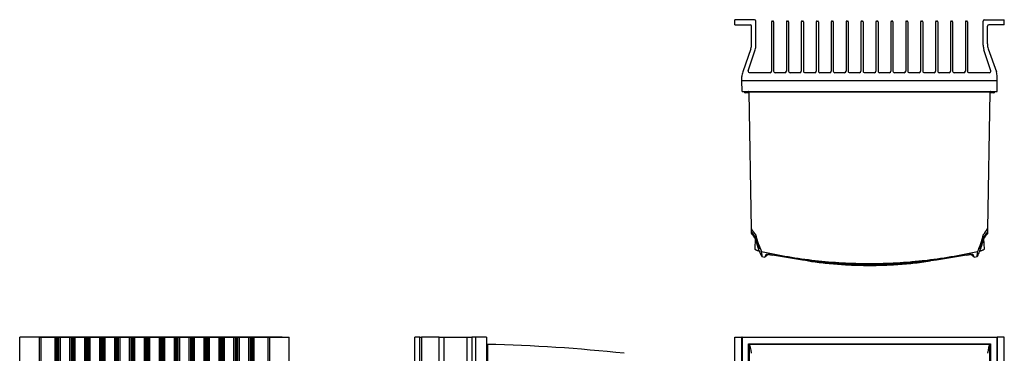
# Model space of a CAD drawing. Header units: millimetres. Extents: x -0.41 to 0.79, y -0.23 to 0.59.
# Tile 25 of 83: x -0.41 to 0.28, y 0.26 to 0.5. Entities that reach past the tile are written whole.
import ezdxf

# ---------------------------------------------------------------- set-up
doc = ezdxf.new("R2010")
doc.units = ezdxf.units.MM

msp = doc.modelspace()

# ---------------------------------------------------------------- linework, layer by layer
at = {"color": 7, "linetype": 'Continuous', "lineweight": 25}
for p, q in [((0.10255, 0.4964), (0.0888, 0.4964)), ((0.0888, 0.4929), (0.0888, 0.4964)), ((0.10355, 0.47856), (0.10355, 0.4954)), ((0.11445, 0.4949), (0.11445, 0.4604)), ((0.11495, 0.4954), (0.11545, 0.4954)), ((0.11595, 0.4949), (0.11595, 0.4604)), ((0.12485, 0.4949), (0.12485, 0.4604)), ((0.12535, 0.4954), (0.12585, 0.4954)), ((0.12635, 0.4949), (0.12635, 0.4604)), ((0.13525, 0.4949), (0.13525, 0.4604)), ((0.13575, 0.4954), (0.13625, 0.4954)), ((0.13675, 0.4949), (0.13675, 0.4604)), ((0.14565, 0.4949), (0.14565, 0.4604)), ((0.14615, 0.4954), (0.14665, 0.4954)), ((0.14715, 0.4949), (0.14715, 0.4604)), ((0.15605, 0.4949), (0.15605, 0.4604)), ((0.15655, 0.4954), (0.15705, 0.4954)), ((0.15755, 0.4949), (0.15755, 0.4604)), ((0.16645, 0.4949), (0.16645, 0.4604)), ((0.16695, 0.4954), (0.16745, 0.4954)), ((0.16795, 0.4949), (0.16795, 0.4604)), ((0.17685, 0.4949), (0.17685, 0.4604)), ((0.17735, 0.4954), (0.17785, 0.4954)), ((0.17835, 0.4949), (0.17835, 0.4604)), ((0.18725, 0.4949), (0.18725, 0.4604)), ((0.18775, 0.4954), (0.18825, 0.4954)), ((0.18875, 0.4949), (0.18875, 0.4604)), ((0.19765, 0.4949), (0.19765, 0.4604)), ((0.19815, 0.4954), (0.19865, 0.4954)), ((0.19915, 0.4949), (0.19915, 0.4604)), ((0.20805, 0.4949), (0.20805, 0.4604)), ((0.20855, 0.4954), (0.20905, 0.4954)), ((0.20955, 0.4949), (0.20955, 0.4604)), ((0.21845, 0.4949), (0.21845, 0.4604)), ((0.21895, 0.4954), (0.21945, 0.4954)), ((0.21995, 0.4949), (0.21995, 0.4604)), ((0.22885, 0.4949), (0.22885, 0.4604)), ((0.22935, 0.4954), (0.22985, 0.4954)), ((0.23035, 0.4949), (0.23035, 0.4604)), ((0.23925, 0.4949), (0.23925, 0.4604)), ((0.23975, 0.4954), (0.24025, 0.4954)), ((0.24075, 0.4949), (0.24075, 0.4604)), ((0.24965, 0.4949), (0.24965, 0.4604)), ((0.25015, 0.4954), (0.25065, 0.4954)), ((0.25115, 0.4949), (0.25115, 0.4604)), ((0.26205, 0.47856), (0.26205, 0.4954)), ((0.26305, 0.4964), (0.2768, 0.4964)), ((0.2768, 0.4929), (0.2768, 0.4964)), ((0.0888, 0.4929), (0.09955, 0.4929)), ((0.10055, 0.47944), (0.10055, 0.4919)), ((0.26505, 0.47944), (0.26505, 0.4919)), ((0.2768, 0.4929), (0.26605, 0.4929)), ((0.09999, 0.47615), (0.09436, 0.46)), ((0.09826, 0.46071), (0.10306, 0.47547)), ((0.26733, 0.46071), (0.26254, 0.47547)), ((0.26561, 0.47615), (0.27124, 0.46)), ((0.09389, 0.4464), (0.09375, 0.4539)), ((0.09375, 0.4539), (0.27184, 0.4539)), ((0.0938, 0.4539), (0.0938, 0.4567)), ((0.11345, 0.4594), (0.09921, 0.4594)), ((0.12385, 0.4594), (0.11695, 0.4594)), ((0.13425, 0.4594), (0.12735, 0.4594)), ((0.14465, 0.4594), (0.13775, 0.4594)), ((0.15505, 0.4594), (0.14815, 0.4594)), ((0.16545, 0.4594), (0.15855, 0.4594)), ((0.17585, 0.4594), (0.16895, 0.4594)), ((0.18625, 0.4594), (0.17935, 0.4594)), ((0.19665, 0.4594), (0.18975, 0.4594)), ((0.20705, 0.4594), (0.20015, 0.4594)), ((0.21745, 0.4594), (0.21055, 0.4594)), ((0.22785, 0.4594), (0.22095, 0.4594)), ((0.23825, 0.4594), (0.23135, 0.4594)), ((0.24865, 0.4594), (0.24175, 0.4594)), ((0.26638, 0.4594), (0.25215, 0.4594)), ((0.27171, 0.4464), (0.27184, 0.4539)), ((0.2718, 0.4539), (0.2718, 0.4567)), ((0.09389, 0.4464), (0.27171, 0.4464)), ((0.09632, 0.4454), (0.0963, 0.4454)), ((0.0989, 0.4454), (0.09632, 0.4454)), ((0.2667, 0.44591), (0.09889, 0.44591)), ((0.10056, 0.35038), (0.09889, 0.44591)), ((0.2667, 0.44591), (0.26503, 0.35038)), ((0.2693, 0.4454), (0.26669, 0.4454)), ((0.10061, 0.34736), (0.1006, 0.3481)), ((0.10062, 0.3471), (0.10062, 0.34723)), ((0.10298, 0.34372), (0.10272, 0.33639)), ((0.26287, 0.33639), (0.26262, 0.34372)), ((0.26499, 0.3481), (0.26498, 0.34736)), ((0.10766, 0.33125), (0.10988, 0.3307)), ((0.11005, 0.33107), (0.11005, 0.33107)), ((0.25555, 0.33107), (0.25554, 0.33107)), ((0.25571, 0.3307), (0.25793, 0.33125)), ((-0.40984, 0.01796), (-0.40984, 0.27496)), ((-0.39609, 0.27496), (-0.40984, 0.27496)), ((-0.40488, 0.275), (-0.40488, 0.27496)), ((-0.22679, 0.275), (-0.40488, 0.275)), ((-0.39609, 0.01796), (-0.39609, 0.27496)), ((-0.39609, 0.27496), (-0.39509, 0.27496)), ((-0.39509, 0.27496), (-0.39509, 0.01796)), ((-0.39509, 0.27496), (-0.38519, 0.27496)), ((-0.38519, 0.01796), (-0.38519, 0.27496)), ((-0.38519, 0.27496), (-0.38419, 0.27496)), ((-0.38419, 0.01796), (-0.38419, 0.27496)), ((-0.38419, 0.27496), (-0.38369, 0.27496)), ((-0.38369, 0.27496), (-0.38369, 0.01796)), ((-0.38319, 0.27496), (-0.38369, 0.27496)), ((-0.38319, 0.01796), (-0.38319, 0.27496)), ((-0.38319, 0.27496), (-0.38269, 0.27496)), ((-0.38269, 0.27496), (-0.38269, 0.01796)), ((-0.38269, 0.27496), (-0.38169, 0.27496)), ((-0.38169, 0.27496), (-0.38169, 0.01796)), ((-0.38169, 0.27496), (-0.37479, 0.27496)), ((-0.37479, 0.01796), (-0.37479, 0.27496)), ((-0.37479, 0.27496), (-0.37379, 0.27496)), ((-0.37379, 0.01796), (-0.37379, 0.27496)), ((-0.37379, 0.27496), (-0.37329, 0.27496)), ((-0.37329, 0.27496), (-0.37329, 0.01796)), ((-0.37279, 0.27496), (-0.37329, 0.27496)), ((-0.37279, 0.01796), (-0.37279, 0.27496)), ((-0.37279, 0.27496), (-0.37229, 0.27496)), ((-0.37229, 0.27496), (-0.37229, 0.01796)), ((-0.37229, 0.27496), (-0.37129, 0.27496)), ((-0.37129, 0.27496), (-0.37129, 0.01796)), ((-0.37129, 0.27496), (-0.36439, 0.27496)), ((-0.36439, 0.01796), (-0.36439, 0.27496)), ((-0.36439, 0.27496), (-0.36339, 0.27496)), ((-0.36339, 0.01796), (-0.36339, 0.27496)), ((-0.36339, 0.27496), (-0.36289, 0.27496)), ((-0.36289, 0.27496), (-0.36289, 0.01796)), ((-0.36239, 0.27496), (-0.36289, 0.27496)), ((-0.36239, 0.01796), (-0.36239, 0.27496)), ((-0.36239, 0.27496), (-0.36189, 0.27496)), ((-0.36189, 0.27496), (-0.36189, 0.01796)), ((-0.36189, 0.27496), (-0.36089, 0.27496)), ((-0.36089, 0.27496), (-0.36089, 0.01796)), ((-0.36089, 0.27496), (-0.35399, 0.27496)), ((-0.35399, 0.01796), (-0.35399, 0.27496)), ((-0.35399, 0.27496), (-0.35299, 0.27496)), ((-0.35299, 0.01796), (-0.35299, 0.27496)), ((-0.35299, 0.27496), (-0.35249, 0.27496)), ((-0.35249, 0.27496), (-0.35249, 0.01796)), ((-0.35199, 0.27496), (-0.35249, 0.27496)), ((-0.35199, 0.01796), (-0.35199, 0.27496)), ((-0.35199, 0.27496), (-0.35149, 0.27496)), ((-0.35149, 0.27496), (-0.35149, 0.01796)), ((-0.35149, 0.27496), (-0.35049, 0.27496)), ((-0.35049, 0.27496), (-0.35049, 0.01796)), ((-0.35049, 0.27496), (-0.34359, 0.27496)), ((-0.34359, 0.01796), (-0.34359, 0.27496)), ((-0.34359, 0.27496), (-0.34259, 0.27496)), ((-0.34259, 0.01796), (-0.34259, 0.27496)), ((-0.34259, 0.27496), (-0.34209, 0.27496)), ((-0.34209, 0.27496), (-0.34209, 0.01796)), ((-0.34159, 0.27496), (-0.34209, 0.27496)), ((-0.34159, 0.01796), (-0.34159, 0.27496)), ((-0.34159, 0.27496), (-0.34109, 0.27496)), ((-0.34109, 0.27496), (-0.34109, 0.01796)), ((-0.34109, 0.27496), (-0.34009, 0.27496)), ((-0.34009, 0.27496), (-0.34009, 0.01796)), ((-0.34009, 0.27496), (-0.33319, 0.27496)), ((-0.33319, 0.01796), (-0.33319, 0.27496)), ((-0.33319, 0.27496), (-0.33219, 0.27496)), ((-0.33219, 0.01796), (-0.33219, 0.27496)), ((-0.33219, 0.27496), (-0.33169, 0.27496)), ((-0.33169, 0.27496), (-0.33169, 0.01796)), ((-0.33119, 0.27496), (-0.33169, 0.27496)), ((-0.33119, 0.01796), (-0.33119, 0.27496)), ((-0.33119, 0.27496), (-0.33069, 0.27496)), ((-0.33069, 0.27496), (-0.33069, 0.01796)), ((-0.33069, 0.27496), (-0.32969, 0.27496)), ((-0.32969, 0.27496), (-0.32969, 0.01796)), ((-0.32969, 0.27496), (-0.32279, 0.27496)), ((-0.32279, 0.01796), (-0.32279, 0.27496)), ((-0.32279, 0.27496), (-0.32179, 0.27496)), ((-0.32179, 0.01796), (-0.32179, 0.27496)), ((-0.32179, 0.27496), (-0.32129, 0.27496)), ((-0.32129, 0.27496), (-0.32129, 0.01796)), ((-0.32079, 0.27496), (-0.32129, 0.27496)), ((-0.32079, 0.01796), (-0.32079, 0.27496)), ((-0.32079, 0.27496), (-0.32029, 0.27496)), ((-0.32029, 0.27496), (-0.32029, 0.01796)), ((-0.32029, 0.27496), (-0.31929, 0.27496)), ((-0.31929, 0.27496), (-0.31929, 0.01796)), ((-0.31929, 0.27496), (-0.31239, 0.27496)), ((-0.31239, 0.01796), (-0.31239, 0.27496)), ((-0.31239, 0.27496), (-0.31139, 0.27496)), ((-0.31139, 0.01796), (-0.31139, 0.27496)), ((-0.31139, 0.27496), (-0.31089, 0.27496)), ((-0.31089, 0.27496), (-0.31089, 0.01796)), ((-0.31039, 0.27496), (-0.31089, 0.27496)), ((-0.31039, 0.01796), (-0.31039, 0.27496)), ((-0.31039, 0.27496), (-0.30989, 0.27496)), ((-0.30989, 0.27496), (-0.30989, 0.01796)), ((-0.30989, 0.27496), (-0.30889, 0.27496)), ((-0.30889, 0.27496), (-0.30889, 0.01796)), ((-0.30889, 0.27496), (-0.30199, 0.27496)), ((-0.30199, 0.01796), (-0.30199, 0.27496)), ((-0.30199, 0.27496), (-0.30099, 0.27496)), ((-0.30099, 0.01796), (-0.30099, 0.27496)), ((-0.30099, 0.27496), (-0.30049, 0.27496)), ((-0.30049, 0.27496), (-0.30049, 0.01796)), ((-0.29999, 0.27496), (-0.30049, 0.27496)), ((-0.29999, 0.01796), (-0.29999, 0.27496)), ((-0.29999, 0.27496), (-0.29949, 0.27496)), ((-0.29949, 0.27496), (-0.29949, 0.01796)), ((-0.29949, 0.27496), (-0.29849, 0.27496)), ((-0.29849, 0.27496), (-0.29849, 0.01796)), ((-0.29849, 0.27496), (-0.29159, 0.27496)), ((-0.29159, 0.01796), (-0.29159, 0.27496)), ((-0.29159, 0.27496), (-0.29059, 0.27496)), ((-0.29059, 0.01796), (-0.29059, 0.27496)), ((-0.29059, 0.27496), (-0.29009, 0.27496)), ((-0.29009, 0.27496), (-0.29009, 0.01796)), ((-0.28959, 0.27496), (-0.29009, 0.27496)), ((-0.28959, 0.01796), (-0.28959, 0.27496)), ((-0.28959, 0.27496), (-0.28909, 0.27496)), ((-0.28909, 0.27496), (-0.28909, 0.01796)), ((-0.28909, 0.27496), (-0.28809, 0.27496)), ((-0.28809, 0.27496), (-0.28809, 0.01796)), ((-0.28809, 0.27496), (-0.28119, 0.27496)), ((-0.28119, 0.01796), (-0.28119, 0.27496)), ((-0.28119, 0.27496), (-0.28019, 0.27496)), ((-0.28019, 0.01796), (-0.28019, 0.27496)), ((-0.28019, 0.27496), (-0.27969, 0.27496)), ((-0.27969, 0.27496), (-0.27969, 0.01796)), ((-0.27919, 0.27496), (-0.27969, 0.27496)), ((-0.27919, 0.01796), (-0.27919, 0.27496)), ((-0.27919, 0.27496), (-0.27869, 0.27496)), ((-0.27869, 0.27496), (-0.27869, 0.01796)), ((-0.27869, 0.27496), (-0.27769, 0.27496)), ((-0.27769, 0.27496), (-0.27769, 0.01796)), ((-0.27769, 0.27496), (-0.27079, 0.27496)), ((-0.27079, 0.01796), (-0.27079, 0.27496)), ((-0.27079, 0.27496), (-0.26979, 0.27496)), ((-0.26979, 0.01796), (-0.26979, 0.27496)), ((-0.26979, 0.27496), (-0.26929, 0.27496)), ((-0.26929, 0.27496), (-0.26929, 0.01796)), ((-0.26879, 0.27496), (-0.26929, 0.27496)), ((-0.26879, 0.01796), (-0.26879, 0.27496)), ((-0.26879, 0.27496), (-0.26829, 0.27496)), ((-0.26829, 0.27496), (-0.26829, 0.01796)), ((-0.26829, 0.27496), (-0.26729, 0.27496)), ((-0.26729, 0.27496), (-0.26729, 0.01796)), ((-0.26729, 0.27496), (-0.26039, 0.27496)), ((-0.26039, 0.01796), (-0.26039, 0.27496)), ((-0.26039, 0.27496), (-0.25939, 0.27496)), ((-0.25939, 0.01796), (-0.25939, 0.27496)), ((-0.25939, 0.27496), (-0.25889, 0.27496)), ((-0.25889, 0.27496), (-0.25889, 0.01796)), ((-0.25839, 0.27496), (-0.25889, 0.27496)), ((-0.25839, 0.01796), (-0.25839, 0.27496)), ((-0.25839, 0.27496), (-0.25789, 0.27496)), ((-0.25789, 0.27496), (-0.25789, 0.01796)), ((-0.25789, 0.27496), (-0.25689, 0.27496)), ((-0.25689, 0.27496), (-0.25689, 0.01796)), ((-0.25689, 0.27496), (-0.24999, 0.27496)), ((-0.24999, 0.01796), (-0.24999, 0.27496)), ((-0.24999, 0.27496), (-0.24899, 0.27496)), ((-0.24899, 0.01796), (-0.24899, 0.27496)), ((-0.24899, 0.27496), (-0.24849, 0.27496)), ((-0.24849, 0.27496), (-0.24849, 0.01796)), ((-0.24799, 0.27496), (-0.24849, 0.27496)), ((-0.24799, 0.01796), (-0.24799, 0.27496)), ((-0.24799, 0.27496), (-0.24749, 0.27496)), ((-0.24749, 0.27496), (-0.24749, 0.01796)), ((-0.24749, 0.27496), (-0.24649, 0.27496)), ((-0.24649, 0.27496), (-0.24649, 0.01796)), ((-0.24649, 0.27496), (-0.23659, 0.27496)), ((-0.23659, 0.01796), (-0.23659, 0.27496)), ((-0.23659, 0.27496), (-0.23559, 0.27496)), ((-0.23559, 0.27496), (-0.23559, 0.01796)), ((-0.23559, 0.27496), (-0.22184, 0.27496)), ((-0.22679, 0.27496), (-0.22679, 0.275)), ((-0.22184, 0.01796), (-0.22184, 0.27496)), ((-0.1342, 0.01796), (-0.1342, 0.27496)), ((-0.1307, 0.27496), (-0.1342, 0.27496)), ((-0.1307, 0.01796), (-0.1307, 0.27496)), ((-0.1307, 0.27496), (-0.1297, 0.27496)), ((-0.1297, 0.27496), (-0.1297, 0.01796)), ((-0.11725, 0.27496), (-0.1297, 0.27496)), ((-0.11725, 0.01796), (-0.11725, 0.27496)), ((-0.11725, 0.27496), (-0.11395, 0.27496)), ((-0.11395, 0.27496), (-0.11395, 0.01796)), ((-0.11395, 0.27496), (-0.0978, 0.27496)), ((-0.0978, 0.01796), (-0.0978, 0.27496)), ((-0.0978, 0.27496), (-0.09451, 0.27496)), ((-0.09451, 0.27496), (-0.09451, 0.01796)), ((-0.0917, 0.27496), (-0.09451, 0.27496)), ((-0.0917, 0.01792), (-0.0917, 0.275)), ((-0.0842, 0.27487), (-0.0917, 0.275)), ((-0.0842, 0.27487), (-0.0842, 0.23911)), ((0.0888, 0.01796), (0.0888, 0.27496)), ((0.0888, 0.27496), (0.09375, 0.27496)), ((0.09375, 0.01792), (0.09375, 0.275)), ((0.09389, 0.27487), (0.09375, 0.275)), ((0.09375, 0.275), (0.27184, 0.275)), ((0.09389, 0.27487), (0.09389, 0.23911)), ((0.09389, 0.27487), (0.27171, 0.27487)), ((0.27171, 0.27487), (0.27184, 0.275)), ((0.27171, 0.23911), (0.27171, 0.27487)), ((0.27184, 0.275), (0.27184, 0.01792)), ((0.2768, 0.27496), (0.27184, 0.27496)), ((0.2768, 0.01796), (0.2768, 0.27496)), ((-0.08371, 0.26985), (-0.08371, 0.23917)), ((0.09839, 0.23917), (0.09839, 0.27035)), ((0.09839, 0.27035), (0.09889, 0.26985)), ((0.09839, 0.27035), (0.2672, 0.27035)), ((0.2667, 0.26985), (0.09889, 0.26985)), ((0.09889, 0.26985), (0.09889, 0.23917)), ((0.2672, 0.27035), (0.2667, 0.26985)), ((0.2667, 0.23917), (0.2667, 0.26985)), ((0.2672, 0.27035), (0.2672, 0.23917))]:
    msp.add_line(p, q, dxfattribs=at)
at = {"color": 9, "linetype": 'Continuous', "lineweight": 25}
for p, q in [((0.10085, 0.34787), (0.10085, 0.34751)), ((0.26474, 0.34751), (0.26475, 0.34787))]:
    msp.add_line(p, q, dxfattribs=at)
at = {"color": 7, "linetype": 'Continuous', "lineweight": 25}
for centre, radius, start, end in [((0.10255, 0.4954), 0.001, 0, 90), ((0.11495, 0.4949), 0.0005, 90, 180), ((0.11545, 0.4949), 0.0005, 0, 90), ((0.12535, 0.4949), 0.0005, 90, 180), ((0.12585, 0.4949), 0.0005, 0, 90), ((0.13575, 0.4949), 0.0005, 90, 180), ((0.13625, 0.4949), 0.0005, 0, 90), ((0.14615, 0.4949), 0.0005, 90, 180), ((0.14665, 0.4949), 0.0005, 0, 90), ((0.15655, 0.4949), 0.0005, 90, 180), ((0.15705, 0.4949), 0.0005, 0, 90), ((0.16695, 0.4949), 0.0005, 90, 180), ((0.16745, 0.4949), 0.0005, 0, 90), ((0.17735, 0.4949), 0.0005, 90, 180), ((0.17785, 0.4949), 0.0005, 0, 90), ((0.18775, 0.4949), 0.0005, 90, 180), ((0.18825, 0.4949), 0.0005, 0, 90), ((0.19815, 0.4949), 0.0005, 90, 180), ((0.19865, 0.4949), 0.0005, 0, 90), ((0.20855, 0.4949), 0.0005, 90, 180), ((0.20905, 0.4949), 0.0005, 0, 90), ((0.21895, 0.4949), 0.0005, 90, 180), ((0.21945, 0.4949), 0.0005, 0, 90), ((0.22935, 0.4949), 0.0005, 90, 180), ((0.22985, 0.4949), 0.0005, 0, 90), ((0.23975, 0.4949), 0.0005, 90, 180), ((0.24025, 0.4949), 0.0005, 0, 90), ((0.25015, 0.4949), 0.0005, 90, 180), ((0.25065, 0.4949), 0.0005, 0, 90), ((0.26305, 0.4954), 0.001, 90, 179.99999), ((0.09955, 0.4919), 0.001, 0, 90), ((0.26605, 0.4919), 0.001, 90, 180), ((0.09055, 0.47944), 0.01, 340.76933, 0), ((0.09355, 0.47856), 0.01, 342.00033, 0), ((0.27205, 0.47856), 0.01, 179.99999, 197.99967), ((0.27505, 0.47944), 0.01, 180, 199.23066), ((0.09921, 0.4604), 0.001, 162.00033, 270.00003), ((0.11345, 0.4604), 0.001, 270.00003, 0), ((0.11695, 0.4604), 0.001, 180, 270.00003), ((0.12385, 0.4604), 0.001, 270.00003, 0), ((0.12735, 0.4604), 0.001, 180, 270.00003), ((0.13425, 0.4604), 0.001, 270.00003, 0), ((0.13775, 0.4604), 0.001, 180, 270.00003), ((0.14465, 0.4604), 0.001, 270.00003, 0), ((0.14815, 0.4604), 0.001, 180, 270.00003), ((0.15505, 0.4604), 0.001, 270.00003, 0), ((0.15855, 0.4604), 0.001, 180, 270.00003), ((0.16545, 0.4604), 0.001, 270.00003, 0), ((0.16895, 0.4604), 0.001, 180, 270.00003), ((0.17585, 0.4604), 0.001, 270.00003, 0), ((0.17935, 0.4604), 0.001, 180, 270.00003), ((0.18625, 0.4604), 0.001, 270.00003, 0), ((0.18975, 0.4604), 0.001, 180, 270.00003), ((0.19665, 0.4604), 0.001, 270.00003, 0), ((0.20015, 0.4604), 0.001, 180, 270.00003), ((0.20705, 0.4604), 0.001, 270.00003, 0), ((0.21055, 0.4604), 0.001, 180, 270.00003), ((0.21745, 0.4604), 0.001, 270.00003, 0), ((0.22095, 0.4604), 0.001, 180, 270.00003), ((0.22785, 0.4604), 0.001, 270.00003, 0), ((0.23135, 0.4604), 0.001, 180, 270.00003), ((0.23825, 0.4604), 0.001, 270.00003, 0), ((0.24175, 0.4604), 0.001, 180, 270.00003), ((0.24865, 0.4604), 0.001, 270.00003, 0), ((0.25215, 0.4604), 0.001, 180, 270.00003), ((0.26638, 0.4604), 0.001, 270.00003, 17.99967), ((0.1038, 0.4567), 0.01, 160.76933, 180), ((0.2618, 0.4567), 0.01, 0, 19.23066), ((0.0963, 0.4464), 0.001, 180, 270), ((0.09839, 0.4459), 0.0005, 1.27934, 90), ((0.2672, 0.4459), 0.0005, 90, 178.72066), ((0.2693, 0.4464), 0.001, 270, 0), ((-0.0837, 0.27035), 0.0005, 180, 268.72064), ((-0.10886, -0.85585), 1.12598, 83.84806, 88.72052)]:
    msp.add_arc(centre, radius, start, end, dxfattribs=at)
for centre, start_param, end_param in [((0.09846, -0.85585), 6.175814, 6.260854), ((0.26714, -0.85585), 0.022331, 0.107372)]:
    msp.add_ellipse(centre, major_axis=(0, 1.12598), ratio=0.017455, start_param=start_param, end_param=end_param, dxfattribs=at)
for points in [[(0.09889, 0.44591), (0.09889, 0.44591), (0.09889, 0.44591), (0.09889, 0.44591)], [(0.2667, 0.44591), (0.2667, 0.44591), (0.2667, 0.44591), (0.2667, 0.44591)], [(0.10345, 0.34619), (0.10248, 0.34759), (0.10152, 0.34898), (0.10056, 0.35038)], [(0.1006, 0.34824), (0.10059, 0.34877), (0.10058, 0.34948), (0.10056, 0.35038)], [(0.26215, 0.34619), (0.26311, 0.34759), (0.26407, 0.34898), (0.26503, 0.35038)], [(0.26503, 0.35038), (0.26502, 0.34948), (0.26501, 0.34877), (0.265, 0.34824)], [(0.10061, 0.34736), (0.10061, 0.34739), (0.10071, 0.34745), (0.10085, 0.34751)], [(0.10061, 0.34736), (0.10061, 0.34736), (0.10061, 0.34736), (0.10061, 0.34736)], [(0.10345, 0.34619), (0.10346, 0.34523), (0.10347, 0.34449), (0.10347, 0.34397)], [(0.10347, 0.34338), (0.10347, 0.34336), (0.10347, 0.34336), (0.10347, 0.34336)], [(0.26213, 0.34338), (0.26214, 0.34343), (0.26211, 0.34349), (0.26205, 0.34355)], [(0.26212, 0.34397), (0.26213, 0.34449), (0.26214, 0.34523), (0.26215, 0.34619)], [(0.26212, 0.34336), (0.26212, 0.34336), (0.26212, 0.34336), (0.26213, 0.34338)], [(0.26498, 0.34736), (0.26498, 0.34739), (0.26489, 0.34745), (0.26474, 0.34751)], [(-0.08372, 0.26985), (-0.08371, 0.26985), (-0.08371, 0.26985), (-0.08371, 0.26985)], [(0.09889, 0.26985), (0.09889, 0.26985), (0.09889, 0.26985), (0.09889, 0.26985)], [(0.2667, 0.26985), (0.2667, 0.26985), (0.2667, 0.26985), (0.2667, 0.26985)]]:
    msp.add_open_spline(points, degree=3, dxfattribs=at)
for points, knots in [([(0.1006, 0.34824), (0.10111, 0.34749), (0.10161, 0.34675), (0.10257, 0.34532), (0.10304, 0.34463), (0.10347, 0.34397)], [0, 0, 0, 0, 0.5, 0.5, 1, 1, 1, 1]), ([(0.10347, 0.34336), (0.10304, 0.34396), (0.10257, 0.34461), (0.10161, 0.34595), (0.10112, 0.34665), (0.10061, 0.34736)], [0, 0, 0, 0, 0.5, 0.5, 1, 1, 1, 1]), ([(0.10062, 0.3471), (0.1011, 0.34641), (0.10204, 0.34506), (0.10299, 0.34371), (0.10346, 0.34305)], [0, 0, 0, 0, 0.506931, 1, 1, 1, 1]), ([(0.10085, 0.34751), (0.10133, 0.34681), (0.10179, 0.34612), (0.10269, 0.34479), (0.10313, 0.34415), (0.10354, 0.34355)], [0, 0, 0, 0, 0.5, 0.5, 1, 1, 1, 1]), ([(0.10345, 0.34619), (0.10394, 0.34418), (0.10453, 0.34221), (0.10589, 0.33832), (0.10666, 0.33641), (0.10753, 0.33454)], [0, 0, 0, 0, 0.5, 0.5, 1, 1, 1, 1]), ([(0.10347, 0.34338), (0.10346, 0.3434), (0.10347, 0.34343), (0.10349, 0.34349), (0.10352, 0.34352), (0.10354, 0.34355)], [0, 0, 0, 0, 0.5, 0.5, 1, 1, 1, 1]), ([(0.10346, 0.34306), (0.10346, 0.34305), (0.10347, 0.34294), (0.10347, 0.34316), (0.10347, 0.34336)], [0, 0, 0, 0, 0.062819, 1, 1, 1, 1]), ([(0.10347, 0.34399), (0.10347, 0.34398), (0.10365, 0.34318), (0.10399, 0.34183), (0.10453, 0.34003), (0.10495, 0.33877), (0.10529, 0.33783), (0.10554, 0.33714), (0.10573, 0.33662), (0.10573, 0.33657), (0.10573, 0.33655)], [0, 0, 0, 0, 0.002195, 0.240166, 0.409271, 0.581787, 0.682287, 0.785147, 0.913331, 1, 1, 1, 1]), ([(0.10574, 0.33651), (0.10574, 0.33651), (0.10575, 0.33645), (0.10565, 0.33667), (0.10547, 0.33705), (0.10518, 0.33774), (0.10469, 0.33901), (0.10405, 0.34098), (0.10365, 0.34255), (0.10347, 0.34337), (0.10347, 0.34338)], [0, 0, 0, 0, 0.011477, 0.1251923, 0.2161069, 0.310478, 0.4941078, 0.7412034, 0.9982908, 1, 1, 1, 1]), ([(0.25806, 0.33454), (0.25893, 0.33641), (0.25971, 0.33832), (0.26107, 0.34221), (0.26165, 0.34418), (0.26215, 0.34619)], [0, 0, 0, 0, 0.5, 0.5, 1, 1, 1, 1]), ([(0.26213, 0.34338), (0.26213, 0.34337), (0.26208, 0.34314), (0.26188, 0.34228), (0.2615, 0.34084), (0.26103, 0.33937), (0.26062, 0.33826), (0.26028, 0.33741), (0.26, 0.33676), (0.25984, 0.33646), (0.25985, 0.3365), (0.25985, 0.33651)], [0, 0, 0, 0, 0.0017189, 0.0739671, 0.2718077, 0.4736607, 0.5907128, 0.7104515, 0.8521279, 0.9941551, 1, 1, 1, 1]), ([(0.25986, 0.33654), (0.25986, 0.33655), (0.25986, 0.33659), (0.2601, 0.33724), (0.26055, 0.33849), (0.26112, 0.34021), (0.26168, 0.34211), (0.262, 0.34341), (0.26213, 0.34398), (0.26213, 0.34399)], [0, 0, 0, 0, 0.071889, 0.234595, 0.396447, 0.608995, 0.830041, 0.997814, 1, 1, 1, 1]), ([(0.26205, 0.34355), (0.26246, 0.34415), (0.2629, 0.34479), (0.2638, 0.34612), (0.26427, 0.34681), (0.26474, 0.34751)], [0, 0, 0, 0, 0.5, 0.5, 1, 1, 1, 1]), ([(0.26212, 0.34397), (0.26256, 0.34463), (0.26302, 0.34532), (0.26399, 0.34675), (0.26449, 0.34749), (0.265, 0.34824)], [0, 0, 0, 0, 0.5, 0.5, 1, 1, 1, 1]), ([(0.26498, 0.34736), (0.26448, 0.34665), (0.26398, 0.34595), (0.26302, 0.34461), (0.26256, 0.34396), (0.26212, 0.34336)], [0, 0, 0, 0, 0.5, 0.5, 1, 1, 1, 1]), ([(0.26213, 0.34398), (0.26213, 0.34397), (0.26212, 0.34397), (0.26212, 0.34397), (0.26212, 0.34397)], [0, 0, 0, 0, 0.146667, 1, 1, 1, 1]), ([(0.26214, 0.34306), (0.26213, 0.34305), (0.26213, 0.34294), (0.26213, 0.34316), (0.26212, 0.34336)], [0, 0, 0, 0, 0.062819, 1, 1, 1, 1]), ([(0.26214, 0.34305), (0.26261, 0.34371), (0.26355, 0.34506), (0.2645, 0.34641), (0.26498, 0.3471)], [0, 0, 0, 0, 0.493069, 1, 1, 1, 1]), ([(0.26498, 0.34723), (0.26498, 0.34719), (0.26498, 0.3471), (0.26498, 0.34711), (0.26498, 0.34712)], [0, 0, 0, 0, 0.390906, 1, 1, 1, 1]), ([(0.10345, 0.3431), (0.10347, 0.34297), (0.10354, 0.34262), (0.10368, 0.34194), (0.10387, 0.34112), (0.10405, 0.3404), (0.10426, 0.33964), (0.10448, 0.33889), (0.1047, 0.3382), (0.10494, 0.33745), (0.10527, 0.33653), (0.10569, 0.33543), (0.10623, 0.33416), (0.10688, 0.33274), (0.10739, 0.33175), (0.10766, 0.33123)], [0, 0, 0, 0, 0.04492, 0.125425, 0.179026, 0.233811, 0.289795, 0.348162, 0.391581, 0.451679, 0.528476, 0.621996, 0.732267, 0.859332, 1, 1, 1, 1]), ([(0.25793, 0.33123), (0.25796, 0.33128), (0.2583, 0.33189), (0.25883, 0.333), (0.25951, 0.33449), (0.26002, 0.33574), (0.26041, 0.33676), (0.26075, 0.33775), (0.26113, 0.33892), (0.26156, 0.34045), (0.26186, 0.34171), (0.26205, 0.34258), (0.26212, 0.34294), (0.26215, 0.34311)], [0, 0, 0, 0, 0.013386, 0.171892, 0.306931, 0.418578, 0.506886, 0.572595, 0.672109, 0.783241, 0.89238, 0.948852, 1, 1, 1, 1]), ([(0.10273, 0.33639), (0.10273, 0.33638), (0.10273, 0.33635), (0.10282, 0.33627), (0.10299, 0.33616), (0.10321, 0.33604), (0.10352, 0.3359), (0.10389, 0.33575), (0.10421, 0.33562), (0.10456, 0.33548), (0.10495, 0.33534), (0.10537, 0.33519), (0.10569, 0.33508), (0.10586, 0.33502), (0.10588, 0.33502)], [0, 0, 0, 0, 0.0519189, 0.2029451, 0.2793682, 0.3555215, 0.5092316, 0.5875995, 0.6665381, 0.7459914, 0.8270364, 0.9086187, 0.9908903, 1, 1, 1, 1]), ([(0.25806, 0.33454), (0.24571, 0.33174), (0.23324, 0.32963), (0.21749, 0.32786), (0.21434, 0.32755), (0.20802, 0.32702), (0.20487, 0.3268), (0.19539, 0.32627), (0.18907, 0.32609), (0.17957, 0.32609), (0.17641, 0.32614), (0.17007, 0.32632), (0.1669, 0.32645), (0.15742, 0.32699), (0.15112, 0.32752), (0.13231, 0.32964), (0.11987, 0.33174), (0.10753, 0.33454)], [0, 0, 0, 0, 0.25, 0.25, 0.3125, 0.3125, 0.375, 0.375, 0.5, 0.5, 0.5625, 0.5625, 0.625, 0.625, 0.75, 0.75, 1, 1, 1, 1]), ([(0.10753, 0.33454), (0.10754, 0.33422), (0.10756, 0.3336), (0.10759, 0.33288), (0.1076, 0.33244), (0.10762, 0.33218), (0.10762, 0.33204), (0.10763, 0.33192), (0.10763, 0.33181), (0.10764, 0.33171), (0.10764, 0.33162), (0.10765, 0.33144), (0.10765, 0.33129), (0.10766, 0.33124), (0.10766, 0.33123), (0.10766, 0.33123), (0.10766, 0.33123), (0.10766, 0.33123), (0.10766, 0.33123)], [0, 0, 0, 0, 0.151126, 0.291653, 0.421587, 0.462957, 0.503127, 0.542097, 0.579867, 0.616436, 0.651805, 0.685974, 0.874492, 0.960286, 0.97165, 0.983044, 0.994468, 1, 1, 1, 1]), ([(0.10766, 0.33123), (0.10766, 0.33123), (0.10766, 0.33123), (0.10766, 0.33124), (0.10766, 0.33124), (0.10766, 0.33125)], [0, 0, 0, 0, 0.071728, 0.295452, 1, 1, 1, 1]), ([(0.10989, 0.33072), (0.10989, 0.33074), (0.10991, 0.33077), (0.11022, 0.33143), (0.11064, 0.33233), (0.11084, 0.33277)], [0, 0, 0, 0, 0.2849051, 0.6431233, 1, 1, 1, 1]), ([(0.11186, 0.33254), (0.11177, 0.33246), (0.11157, 0.33227), (0.11129, 0.33201), (0.11102, 0.33177), (0.11077, 0.33156), (0.11054, 0.33138), (0.1103, 0.3312), (0.11014, 0.33112), (0.11006, 0.33107)], [0, 0, 0, 0, 0.121609, 0.269034, 0.422256, 0.548285, 0.686334, 0.836906, 1, 1, 1, 1]), ([(0.11297, 0.33257), (0.11273, 0.33257), (0.1122, 0.33256), (0.11158, 0.33253), (0.11097, 0.33249), (0.1108, 0.33246), (0.11069, 0.33243)], [0, 0, 0, 0, 0.175836, 0.381919, 0.588521, 1, 1, 1, 1]), ([(0.11084, 0.33277), (0.11086, 0.33281), (0.11097, 0.33282), (0.11128, 0.3328), (0.11141, 0.33279), (0.1117, 0.33276), (0.11188, 0.33274), (0.11227, 0.33269), (0.11248, 0.33266), (0.11294, 0.33258), (0.11319, 0.33254), (0.11371, 0.33245), (0.11398, 0.3324), (0.11454, 0.33229), (0.11483, 0.33224), (0.11512, 0.33218)], [0, 0, 0, 0, 0.25, 0.25, 0.375, 0.375, 0.5, 0.5, 0.625, 0.625, 0.75, 0.75, 0.875, 0.875, 1, 1, 1, 1]), ([(0.25048, 0.33218), (0.23936, 0.32997), (0.22815, 0.32833), (0.21404, 0.32695), (0.21121, 0.32671), (0.20554, 0.3263), (0.2027, 0.32612), (0.19417, 0.32571), (0.18849, 0.32557), (0.17713, 0.32557), (0.17145, 0.32571), (0.16009, 0.32626), (0.15441, 0.32667), (0.13745, 0.32833), (0.12624, 0.32997), (0.11512, 0.33218)], [0, 0, 0, 0, 0.25, 0.25, 0.3125, 0.3125, 0.375, 0.375, 0.5, 0.5, 0.625, 0.625, 0.75, 0.75, 1, 1, 1, 1]), ([(0.25048, 0.33218), (0.25077, 0.33224), (0.25105, 0.33229), (0.25161, 0.3324), (0.25188, 0.33245), (0.25241, 0.33254), (0.25265, 0.33258), (0.25311, 0.33265), (0.25333, 0.33269), (0.25371, 0.33274), (0.25389, 0.33276), (0.25419, 0.33279), (0.25431, 0.3328), (0.25462, 0.33282), (0.25474, 0.33281), (0.25475, 0.33277)], [0, 0, 0, 0, 0.125, 0.125, 0.25, 0.25, 0.375, 0.375, 0.5, 0.5, 0.625, 0.625, 0.75, 0.75, 1, 1, 1, 1]), ([(0.25491, 0.33243), (0.2548, 0.33246), (0.25463, 0.33249), (0.25402, 0.33253), (0.2534, 0.33256), (0.25287, 0.33257), (0.25263, 0.33257)], [0, 0, 0, 0, 0.409809, 0.615413, 0.821108, 1, 1, 1, 1]), ([(0.25554, 0.33107), (0.25548, 0.3311), (0.25536, 0.33117), (0.25517, 0.33129), (0.255, 0.33142), (0.25482, 0.33156), (0.25465, 0.33171), (0.25436, 0.33196), (0.25407, 0.33223), (0.2538, 0.33248), (0.25374, 0.33254)], [0, 0, 0, 0, 0.123341, 0.23968, 0.349017, 0.451352, 0.546685, 0.654038, 0.91574, 1, 1, 1, 1]), ([(0.25475, 0.33277), (0.25496, 0.33233), (0.25538, 0.33143), (0.25568, 0.33077), (0.2557, 0.33074), (0.25571, 0.33072)], [0, 0, 0, 0, 0.356902, 0.715145, 1, 1, 1, 1]), ([(0.25794, 0.33123), (0.25794, 0.33123), (0.25794, 0.33123), (0.25794, 0.33124), (0.25794, 0.33126), (0.25794, 0.33129), (0.25794, 0.33134), (0.25795, 0.3314), (0.25795, 0.33147), (0.25795, 0.33158), (0.25796, 0.33177), (0.25798, 0.33208), (0.25799, 0.33249), (0.25801, 0.33302), (0.25804, 0.33369), (0.25805, 0.33425), (0.25806, 0.33454)], [0, 0, 0, 0, 0.0077689, 0.0522247, 0.0962259, 0.1397726, 0.182865, 0.2255032, 0.2676873, 0.3094174, 0.403267, 0.5056123, 0.6164551, 0.735798, 0.8636447, 1, 1, 1, 1]), ([(0.25972, 0.33502), (0.25979, 0.33504), (0.26002, 0.33512), (0.26039, 0.33525), (0.26083, 0.3354), (0.26122, 0.33555), (0.26158, 0.33569), (0.2619, 0.33583), (0.26218, 0.33595), (0.26241, 0.33606), (0.2626, 0.33616), (0.26274, 0.33624), (0.26283, 0.33632), (0.26287, 0.33637), (0.26287, 0.33639), (0.26287, 0.33639)], [0, 0, 0, 0, 0.036307, 0.123037, 0.210418, 0.29425, 0.37869, 0.465088, 0.552181, 0.633223, 0.714867, 0.798458, 0.882741, 0.960082, 1, 1, 1, 1]), ([(0.13925, 0.32832), (0.14067, 0.32809), (0.14579, 0.32726), (0.15476, 0.32628), (0.1651, 0.32546), (0.17448, 0.32506), (0.18408, 0.32492), (0.19493, 0.32514), (0.20701, 0.32592), (0.21717, 0.32693), (0.22323, 0.32786), (0.22531, 0.32818)], [0, 0, 0, 0, 0.050463, 0.181913, 0.313786, 0.410188, 0.506763, 0.645706, 0.785167, 0.926192, 1, 1, 1, 1])]:
    msp.add_open_spline(points, degree=3, knots=knots, dxfattribs=at)
at = {"color": 9, "linetype": 'Continuous', "lineweight": 25}
msp.add_open_spline([(0.25992, 0.33674), (0.25995, 0.3368), (0.26002, 0.33693), (0.26039, 0.3378), (0.26089, 0.33918), (0.26144, 0.34097), (0.26181, 0.34241), (0.262, 0.3433), (0.26205, 0.34355)], degree=3, knots=[0, 0, 0, 0, 0.117347, 0.260739, 0.50193, 0.705663, 0.914332, 1, 1, 1, 1], dxfattribs=at)

doc.saveas('drawing.dxf')
